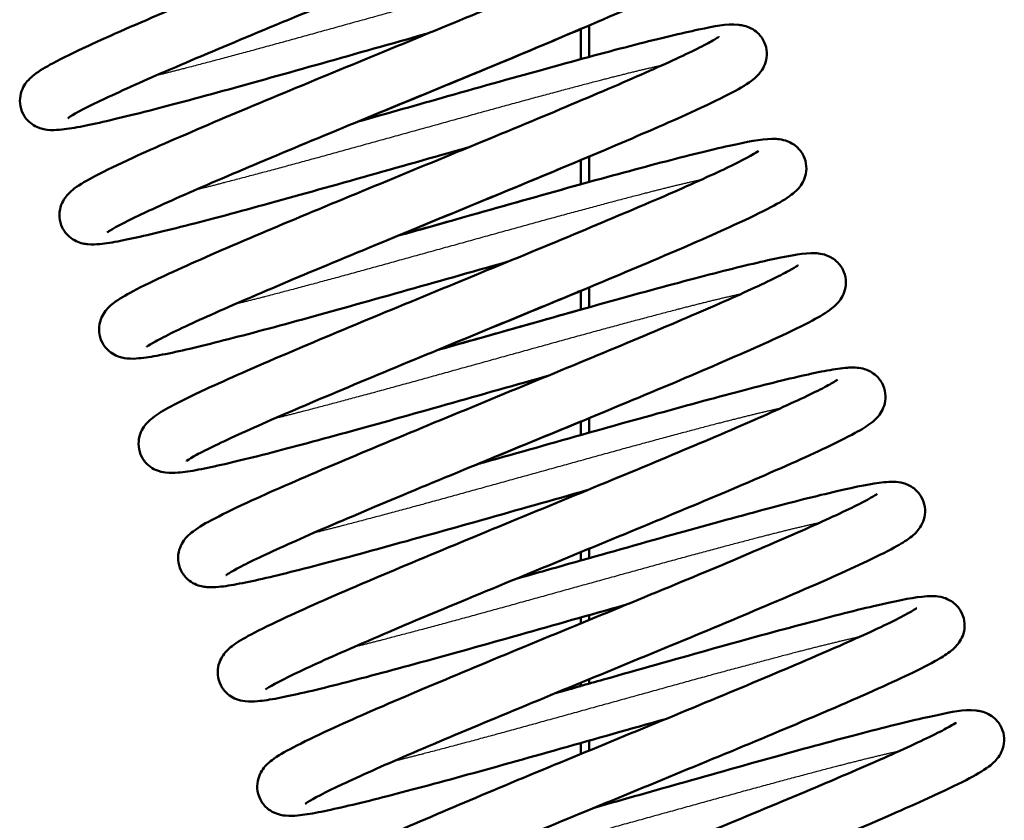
# Model space of a CAD drawing. Header units: millimetres. Extents: x 196 to 2279, y -1387 to 2348.
# Tile 32 of 82: x 1462 to 1520, y -1077 to -1031. Entities that reach past the tile are written whole.
import ezdxf

# ---------------------------------------------------------------- set-up
doc = ezdxf.new("R2010")
doc.units = ezdxf.units.MM
doc.header["$LTSCALE"] = 0.75
doc.layers.add('Visible', color=7, linetype='Continuous', lineweight=50)
doc.layers.add('Visible Narrow', color=7, linetype='Continuous', lineweight=25)

msp = doc.modelspace()

# ---------------------------------------------------------------- linework, layer by layer
at = {"layer": 'Visible', "extrusion": (1, -2.22045e-16, -2.96645e-13)}
for p, q in [((1494.941, -1033.087, 52.2), (1494.941, -1031.332, 52.2)), ((1495.441, -1031.119, 52.7), (1495.441, -1032.952, 52.7)), ((1495.441, -1038.755, 52.7), (1495.441, -1040.239, 52.7)), ((1494.941, -1040.377, 52.2), (1494.941, -1038.965, 52.2)), ((1494.941, -1047.676, 52.2), (1494.941, -1046.586, 52.2)), ((1495.441, -1046.378, 52.7), (1495.441, -1047.536, 52.7)), ((1494.941, -1054.983, 52.2), (1494.941, -1054.197, 52.2)), ((1495.441, -1053.991, 52.7), (1495.441, -1054.842, 52.7)), ((1494.941, -1058.35, 52.2), (1494.941, -1058.303, 52.2)), ((1494.941, -1062.292, 52.2), (1494.941, -1061.806, 52.2)), ((1495.441, -1061.6, 52.7), (1495.441, -1062.151, 52.7)), ((1494.941, -1065.958, 52.2), (1494.941, -1065.612, 52.2)), ((1495.441, -1065.47, 52.7), (1495.441, -1065.752, 52.7)), ((1495.441, -1069.207, 52.7), (1495.441, -1069.46, 52.7)), ((1494.941, -1069.601, 52.2), (1494.941, -1069.413, 52.2)), ((1494.941, -1073.565, 52.2), (1494.941, -1072.921, 52.2)), ((1495.441, -1072.779, 52.7), (1495.441, -1073.359, 52.7))]:
    msp.add_line(p, q, dxfattribs=at)
at = {"layer": 'Visible'}
for points, knots in [([(1477.356, -1023.407, 61.003), (1478.368, -1023.121, 60.846), (1479.391, -1022.831, 60.774), (1482.441, -1021.97, 60.819), (1484.495, -1021.386, 61.202), (1488.347, -1020.311, 62.612), (1490.193, -1019.806, 63.662), (1493.432, -1018.939, 66.287), (1494.874, -1018.575, 67.89), (1497.203, -1018.035, 71.468), (1498.089, -1017.853, 73.486), (1498.976, -1017.765, 76.152), (1499.162, -1017.753, 76.765), (1499.527, -1017.766, 77.825), (1499.7, -1017.778, 78.281), (1500.017, -1017.87, 78.862), (1500.115, -1017.905, 79.019), (1500.315, -1018.001, 79.301), (1500.417, -1018.061, 79.428), (1500.678, -1018.259, 79.739), (1500.836, -1018.429, 79.911), (1501.057, -1018.809, 80.214), (1501.13, -1019.016, 80.353), (1501.19, -1019.427, 80.64), (1501.179, -1019.635, 80.792), (1501.1, -1020.003, 81.131), (1501.032, -1020.165, 81.322), (1500.881, -1020.437, 81.754), (1500.799, -1020.544, 81.998), (1500.609, -1020.762, 82.621), (1500.505, -1020.853, 83.009), (1500.144, -1021.145, 84.396), (1499.883, -1021.305, 85.406), (1499.096, -1021.751, 87.766), (1498.517, -1022.041, 89.106), (1496.612, -1022.948, 92.492), (1495.002, -1023.663, 94.41), (1491.54, -1025.144, 97.205), (1489.705, -1025.916, 98.222), (1485.912, -1027.49, 99.518), (1483.908, -1028.314, 99.829), (1479.974, -1029.936, 99.736), (1477.99, -1030.751, 99.334), (1474.316, -1032.281, 97.881), (1472.575, -1033.016, 96.815), (1469.555, -1034.314, 94.17), (1468.242, -1034.9, 92.55), (1466.238, -1035.843, 89.01), (1465.496, -1036.232, 87.035), (1465.108, -1036.48, 84.453), (1465.057, -1036.519, 83.895), (1465.057, -1036.519, 83.34)], [159.220873, 159.220873, 159.220873, 159.220873, 159.537644, 159.537644, 160.171784, 160.171784, 160.809726, 160.809726, 161.449443, 161.449443, 162.100693, 162.100693, 162.292707, 162.292707, 162.437148, 162.437148, 162.493283, 162.493283, 162.544746, 162.544746, 162.62889, 162.62889, 162.704797, 162.704797, 162.780388, 162.780388, 162.856768, 162.856768, 162.939741, 162.939741, 163.062728, 163.062728, 163.378539, 163.378539, 163.820918, 163.820918, 164.575437, 164.575437, 165.228031, 165.228031, 165.867327, 165.867327, 166.504932, 166.504932, 167.138655, 167.138655, 167.770718, 167.770718, 168.391359, 168.391359, 168.557449, 168.557449, 168.557449, 168.557449]), ([(1486.081, -1031.57, 61), (1486.036, -1031.583, 60.993), (1485.991, -1031.595, 60.986), (1483.937, -1032.176, 60.684), (1481.854, -1032.764, 60.732), (1477.854, -1033.895, 61.507), (1475.883, -1034.446, 62.245), (1472.301, -1035.426, 64.316), (1470.647, -1035.87, 65.678), (1467.841, -1036.577, 68.846), (1466.673, -1036.849, 70.703), (1465.32, -1037.107, 73.687), (1464.932, -1037.167, 74.749), (1464.35, -1037.217, 76.53), (1464.14, -1037.23, 77.249), (1463.701, -1037.179, 78.36), (1463.501, -1037.146, 78.773), (1463.128, -1036.973, 79.309), (1462.991, -1036.892, 79.477), (1462.703, -1036.649, 79.812), (1462.556, -1036.471, 79.976), (1462.356, -1036.082, 80.273), (1462.296, -1035.872, 80.411), (1462.257, -1035.461, 80.702), (1462.278, -1035.257, 80.859), (1462.372, -1034.901, 81.208), (1462.444, -1034.747, 81.406), (1462.599, -1034.488, 81.854), (1462.683, -1034.385, 82.11), (1462.883, -1034.168, 82.783), (1462.994, -1034.076, 83.21), (1463.42, -1033.746, 84.856), (1463.758, -1033.55, 86.082), (1464.745, -1033.02, 88.714), (1465.434, -1032.687, 90.116), (1467.521, -1031.718, 93.352), (1469.139, -1031.011, 95.08), (1472.617, -1029.53, 97.632), (1474.486, -1028.747, 98.557), (1478.323, -1027.16, 99.669), (1480.336, -1026.331, 99.885), (1484.26, -1024.713, 99.606), (1486.225, -1023.905, 99.11), (1489.833, -1022.397, 97.484), (1491.529, -1021.68, 96.339), (1494.419, -1020.427, 93.557), (1495.658, -1019.867, 91.891), (1497.041, -1019.204, 89.186), (1497.426, -1019.012, 88.255), (1497.998, -1018.705, 86.414), (1498.205, -1018.582, 85.501), (1498.361, -1018.477, 84.168), (1498.39, -1018.455, 83.753), (1498.39, -1018.455, 83.34)], [102.925801, 102.925801, 102.925801, 102.925801, 102.939917, 102.939917, 103.572634, 103.572634, 104.20856, 104.20856, 104.848341, 104.848341, 105.495901, 105.495901, 105.834218, 105.834218, 106.058323, 106.058323, 106.192714, 106.192714, 106.261007, 106.261007, 106.343758, 106.343758, 106.419522, 106.419522, 106.495146, 106.495146, 106.571771, 106.571771, 106.657289, 106.657289, 106.792097, 106.792097, 107.176807, 107.176807, 107.650246, 107.650246, 108.368251, 108.368251, 109.018558, 109.018558, 109.657687, 109.657687, 110.294921, 110.294921, 110.928202, 110.928202, 111.555916, 111.555916, 111.861145, 111.861145, 112.141465, 112.141465, 112.265, 112.265, 112.265, 112.265]), ([(1479.66, -1030.065, 61.003), (1480.585, -1029.804, 60.859), (1481.52, -1029.539, 60.786), (1484.483, -1028.702, 60.788), (1486.542, -1028.117, 61.141), (1490.411, -1027.036, 62.494), (1492.27, -1026.526, 63.517), (1495.543, -1025.648, 66.094), (1497.004, -1025.276, 67.676), (1499.384, -1024.719, 71.229), (1500.301, -1024.528, 73.246), (1501.201, -1024.429, 75.904), (1501.386, -1024.415, 76.503), (1501.732, -1024.417, 77.546), (1501.889, -1024.424, 77.994), (1502.2, -1024.489, 78.65), (1502.325, -1024.524, 78.874), (1502.572, -1024.632, 79.238), (1502.687, -1024.695, 79.386), (1502.966, -1024.9, 79.72), (1503.128, -1025.07, 79.896), (1503.354, -1025.45, 80.202), (1503.429, -1025.656, 80.341), (1503.494, -1026.067, 80.627), (1503.486, -1026.276, 80.778), (1503.41, -1026.646, 81.115), (1503.342, -1026.81, 81.305), (1503.193, -1027.084, 81.733), (1503.111, -1027.193, 81.976), (1502.923, -1027.411, 82.59), (1502.82, -1027.501, 82.97), (1502.471, -1027.787, 84.312), (1502.221, -1027.942, 85.283), (1501.47, -1028.372, 87.583), (1500.915, -1028.653, 88.901), (1499.049, -1029.546, 92.316), (1497.436, -1030.265, 94.279), (1493.97, -1031.749, 97.125), (1492.141, -1032.519, 98.159), (1488.356, -1034.091, 99.487), (1486.355, -1034.913, 99.815), (1482.421, -1036.535, 99.756), (1480.433, -1037.352, 99.371), (1476.747, -1038.886, 97.948), (1474.999, -1039.624, 96.897), (1471.958, -1040.928, 94.277), (1470.633, -1041.519, 92.669), (1468.607, -1042.47, 89.154), (1467.853, -1042.86, 87.198), (1467.424, -1043.13, 84.574), (1467.362, -1043.177, 83.955), (1467.362, -1043.177, 83.34)], [171.732549, 171.732549, 171.732549, 171.732549, 172.022319, 172.022319, 172.656311, 172.656311, 173.294125, 173.294125, 173.93361, 173.93361, 174.587733, 174.587733, 174.776006, 174.776006, 174.917405, 174.917405, 174.994461, 174.994461, 175.053172, 175.053172, 175.138595, 175.138595, 175.214475, 175.214475, 175.290072, 175.290072, 175.36641, 175.36641, 175.44893, 175.44893, 175.569745, 175.569745, 175.873543, 175.873543, 176.307005, 176.307005, 177.071337, 177.071337, 177.724403, 177.724403, 178.363732, 178.363732, 179.001404, 179.001404, 179.635211, 179.635211, 180.267496, 180.267496, 180.885045, 180.885045, 181.069332, 181.069332, 181.069332, 181.069332]), ([(1488.386, -1038.228, 61), (1488.379, -1038.23, 60.999), (1488.371, -1038.232, 60.998), (1486.356, -1038.801, 60.689), (1484.273, -1039.39, 60.723), (1480.268, -1040.521, 61.473), (1478.294, -1041.074, 62.199), (1474.7, -1042.058, 64.248), (1473.038, -1042.505, 65.599), (1470.215, -1043.218, 68.75), (1469.037, -1043.493, 70.599), (1467.671, -1043.757, 73.572), (1467.278, -1043.819, 74.63), (1466.697, -1043.873, 76.394), (1466.49, -1043.885, 77.098), (1466.052, -1043.846, 78.262), (1465.83, -1043.817, 78.741), (1465.414, -1043.622, 79.334), (1465.269, -1043.532, 79.509), (1464.98, -1043.275, 79.844), (1464.837, -1043.094, 80.005), (1464.648, -1042.702, 80.299), (1464.592, -1042.491, 80.438), (1464.563, -1042.081, 80.731), (1464.589, -1041.879, 80.889), (1464.689, -1041.529, 81.244), (1464.763, -1041.379, 81.445), (1464.92, -1041.124, 81.901), (1465.004, -1041.024, 82.162), (1465.209, -1040.806, 82.86), (1465.324, -1040.712, 83.308), (1465.786, -1040.363, 85.092), (1466.169, -1040.145, 86.434), (1467.257, -1039.576, 89.159), (1467.979, -1039.23, 90.548), (1470.126, -1038.243, 93.701), (1471.753, -1037.535, 95.361), (1475.248, -1036.051, 97.814), (1477.132, -1035.262, 98.696), (1480.986, -1033.67, 99.725), (1483.002, -1032.84, 99.898), (1486.92, -1031.224, 99.534), (1488.874, -1030.42, 98.996), (1492.45, -1028.923, 97.293), (1494.123, -1028.214, 96.112), (1496.959, -1026.98, 93.269), (1498.165, -1026.431, 91.578), (1499.493, -1025.788, 88.845), (1499.857, -1025.604, 87.907), (1500.385, -1025.316, 86.067), (1500.57, -1025.201, 85.163), (1500.679, -1025.125, 83.948), (1500.694, -1025.112, 83.644), (1500.694, -1025.112, 83.34)], [90.410695, 90.410695, 90.410695, 90.410695, 90.413118, 90.413118, 91.045776, 91.045776, 91.681708, 91.681708, 92.321414, 92.321414, 92.968771, 92.968771, 93.306329, 93.306329, 93.526154, 93.526154, 93.679583, 93.679583, 93.751362, 93.751362, 93.83325, 93.83325, 93.909003, 93.909003, 93.984655, 93.984655, 94.061423, 94.061423, 94.148297, 94.148297, 94.289237, 94.289237, 94.710998, 94.710998, 95.186109, 95.186109, 95.892875, 95.892875, 96.54231, 96.54231, 97.181369, 97.181369, 97.818433, 97.818433, 98.451518, 98.451518, 99.078734, 99.078734, 99.383219, 99.383219, 99.659201, 99.659201, 99.749845, 99.749845, 99.749845, 99.749845]), ([(1481.97, -1036.721, 61.001), (1483.694, -1036.234, 60.735), (1485.468, -1035.733, 60.718), (1489.213, -1034.674, 61.228), (1491.218, -1034.109, 61.856), (1494.899, -1033.095, 63.724), (1496.618, -1032.629, 64.991), (1499.574, -1031.868, 67.996), (1500.839, -1031.566, 69.78), (1502.791, -1031.159, 73.647), (1503.367, -1031.009, 75.798), (1504.34, -1031.106, 78.335), (1504.576, -1031.14, 78.822), (1504.997, -1031.356, 79.396), (1505.132, -1031.446, 79.555), (1505.407, -1031.702, 79.874), (1505.544, -1031.885, 80.031), (1505.724, -1032.28, 80.322), (1505.775, -1032.492, 80.462), (1505.795, -1032.901, 80.757), (1505.765, -1033.101, 80.918), (1505.66, -1033.446, 81.277), (1505.585, -1033.592, 81.48), (1505.426, -1033.842, 81.944), (1505.341, -1033.941, 82.211), (1505.131, -1034.16, 82.934), (1505.013, -1034.255, 83.402), (1504.529, -1034.614, 85.267), (1504.117, -1034.845, 86.667), (1502.972, -1035.436, 89.428), (1502.235, -1035.787, 90.798), (1500.06, -1036.782, 93.896), (1498.426, -1037.49, 95.519), (1494.919, -1038.978, 97.917), (1493.028, -1039.769, 98.774), (1489.164, -1041.363, 99.755), (1487.147, -1042.195, 99.902), (1483.233, -1043.809, 99.489), (1481.285, -1044.611, 98.926), (1477.73, -1046.101, 97.178), (1476.069, -1046.805, 95.976), (1473.267, -1048.028, 93.098), (1472.08, -1048.57, 91.392), (1470.784, -1049.201, 88.644), (1470.432, -1049.38, 87.701), (1469.931, -1049.658, 85.865), (1469.759, -1049.767, 84.966), (1469.676, -1049.827, 83.822), (1469.666, -1049.835, 83.581), (1469.666, -1049.835, 83.34)], [184.245567, 184.245567, 184.245567, 184.245567, 184.787231, 184.787231, 185.423208, 185.423208, 186.062319, 186.062319, 186.708223, 186.708223, 187.367598, 187.367598, 187.524113, 187.524113, 187.590978, 187.590978, 187.67193, 187.67193, 187.747696, 187.747696, 187.823383, 187.823383, 187.900304, 187.900304, 187.988544, 187.988544, 188.135595, 188.135595, 188.576556, 188.576556, 189.04939, 189.04939, 189.750614, 189.750614, 190.399571, 190.399571, 191.038591, 191.038591, 191.675553, 191.675553, 192.308523, 192.308523, 192.935432, 192.935432, 193.239437, 193.239437, 193.512587, 193.512587, 193.584216, 193.584216, 193.584216, 193.584216]), ([(1494.941, -1031.332, -64.269), (1493.309, -1032.028, -63.045), (1491.461, -1032.803, -62.104), (1487.65, -1034.381, -60.944), (1485.639, -1035.208, -60.701), (1483.105, -1036.253, -60.848), (1482.538, -1036.487, -60.91), (1481.973, -1036.72, -61.002)], [177.143122, 177.143122, 177.143122, 177.143122, 177.78961, 177.78961, 178.428784, 178.428784, 178.61303, 178.61303, 178.61303, 178.61303]), ([(1490.692, -1044.885, 61), (1490.659, -1044.895, 60.995), (1490.626, -1044.904, 60.99), (1488.584, -1045.481, 60.686), (1486.501, -1046.069, 60.729), (1482.499, -1047.2, 61.496), (1480.527, -1047.752, 62.23), (1476.941, -1048.733, 64.294), (1475.285, -1049.178, 65.652), (1472.473, -1049.887, 68.815), (1471.302, -1050.16, 70.669), (1469.945, -1050.42, 73.649), (1469.555, -1050.481, 74.709), (1468.973, -1050.532, 76.485), (1468.764, -1050.545, 77.199), (1468.327, -1050.498, 78.327), (1468.119, -1050.466, 78.76), (1467.733, -1050.287, 79.316), (1467.592, -1050.203, 79.486), (1467.304, -1049.955, 79.821), (1467.158, -1049.776, 79.985), (1466.962, -1049.386, 80.281), (1466.903, -1049.176, 80.419), (1466.867, -1048.765, 80.711), (1466.889, -1048.562, 80.868), (1466.985, -1048.208, 81.219), (1467.058, -1048.055, 81.418), (1467.214, -1047.797, 81.868), (1467.298, -1047.695, 82.125), (1467.499, -1047.478, 82.805), (1467.61, -1047.385, 83.239), (1468.047, -1047.05, 84.925), (1468.398, -1046.848, 86.184), (1469.415, -1046.306, 88.847), (1470.115, -1045.968, 90.248), (1472.223, -1044.993, 93.461), (1473.843, -1044.286, 95.167), (1477.326, -1042.804, 97.688), (1479.199, -1042.019, 98.6), (1483.041, -1040.43, 99.687), (1485.055, -1039.602, 99.89), (1488.978, -1037.984, 99.585), (1490.94, -1037.177, 99.076), (1494.538, -1035.672, 97.426), (1496.227, -1034.958, 96.27), (1499.101, -1033.71, 93.469), (1500.33, -1033.154, 91.796), (1501.696, -1032.497, 89.082), (1502.075, -1032.307, 88.149), (1502.633, -1032.006, 86.308), (1502.834, -1031.885, 85.398), (1502.975, -1031.789, 84.101), (1502.999, -1031.77, 83.719), (1502.999, -1031.77, 83.34)], [77.895503, 77.895503, 77.895503, 77.895503, 77.9059, 77.9059, 78.538598, 78.538598, 79.174526, 79.174526, 79.814282, 79.814282, 80.461775, 80.461775, 80.799839, 80.799839, 81.022501, 81.022501, 81.162961, 81.162961, 81.232471, 81.232471, 81.314967, 81.314967, 81.390726, 81.390726, 81.466357, 81.466357, 81.543022, 81.543022, 81.628931, 81.628931, 81.765515, 81.765515, 82.160938, 82.160938, 82.635884, 82.635884, 83.350224, 83.350224, 84.000255, 84.000255, 84.639362, 84.639362, 85.276545, 85.276545, 85.909766, 85.909766, 86.537331, 86.537331, 86.842343, 86.842343, 87.121399, 87.121399, 87.234814, 87.234814, 87.234814, 87.234814]), ([(1484.276, -1043.378, 61.001), (1485.66, -1042.988, 60.788), (1487.07, -1042.589, 60.734), (1490.487, -1041.624, 60.999), (1492.517, -1041.048, 61.51), (1496.286, -1040.004, 63.16), (1498.067, -1039.517, 64.326), (1501.17, -1038.703, 67.154), (1502.524, -1038.369, 68.859), (1504.659, -1037.898, 72.597), (1505.408, -1037.749, 74.676), (1506.303, -1037.727, 77.441), (1506.528, -1037.719, 78.147), (1506.994, -1037.864, 78.968), (1507.121, -1037.915, 79.156), (1507.344, -1038.045, 79.445), (1507.438, -1038.11, 79.557), (1507.681, -1038.325, 79.839), (1507.823, -1038.504, 79.999), (1508.014, -1038.894, 80.293), (1508.071, -1039.105, 80.431), (1508.102, -1039.515, 80.724), (1508.078, -1039.718, 80.882), (1507.979, -1040.07, 81.235), (1507.906, -1040.22, 81.435), (1507.749, -1040.476, 81.89), (1507.665, -1040.577, 82.15), (1507.461, -1040.794, 82.842), (1507.348, -1040.888, 83.284), (1506.895, -1041.233, 85.035), (1506.522, -1041.444, 86.349), (1505.458, -1042.005, 89.054), (1504.743, -1042.349, 90.449), (1502.608, -1043.332, 93.622), (1500.983, -1044.039, 95.297), (1497.492, -1045.523, 97.773), (1495.612, -1046.31, 98.665), (1491.762, -1047.901, 99.713), (1489.746, -1048.731, 99.896), (1485.827, -1050.348, 99.551), (1483.87, -1051.153, 99.023), (1480.287, -1052.652, 97.337), (1478.608, -1053.363, 96.165), (1475.76, -1054.602, 93.335), (1474.546, -1055.153, 91.65), (1473.205, -1055.8, 88.923), (1472.836, -1055.986, 87.987), (1472.299, -1056.279, 86.147), (1472.108, -1056.396, 85.24), (1471.989, -1056.478, 83.999), (1471.971, -1056.493, 83.669), (1471.971, -1056.493, 83.34)], [196.759887, 196.759887, 196.759887, 196.759887, 197.193306, 197.193306, 197.828057, 197.828057, 198.466578, 198.466578, 199.111016, 199.111016, 199.76563, 199.76563, 199.983045, 199.983045, 200.051918, 200.051918, 200.099435, 200.099435, 200.180866, 200.180866, 200.256673, 200.256673, 200.332314, 200.332314, 200.409046, 200.409046, 200.495588, 200.495588, 200.635034, 200.635034, 201.047778, 201.047778, 201.523364, 201.523364, 202.23252, 202.23252, 202.882148, 202.882148, 203.521222, 203.521222, 204.158326, 204.158326, 204.791456, 204.791456, 205.418788, 205.418788, 205.723452, 205.723452, 206.000481, 206.000481, 206.098478, 206.098478, 206.098478, 206.098478]), ([(1492.995, -1051.544, 61), (1492.938, -1051.56, 60.991), (1492.881, -1051.576, 60.983), (1490.813, -1052.16, 60.683), (1488.731, -1052.748, 60.735), (1484.732, -1053.878, 61.518), (1482.763, -1054.429, 62.261), (1479.184, -1055.407, 64.339), (1477.532, -1055.851, 65.704), (1474.732, -1056.556, 68.878), (1473.568, -1056.827, 70.738), (1472.219, -1057.083, 73.725), (1471.833, -1057.143, 74.788), (1471.25, -1057.191, 76.575), (1471.039, -1057.204, 77.3), (1470.599, -1057.149, 78.394), (1470.405, -1057.114, 78.786), (1470.046, -1056.949, 79.304), (1469.911, -1056.869, 79.469), (1469.625, -1056.631, 79.803), (1469.476, -1056.453, 79.968), (1469.274, -1056.065, 80.266), (1469.212, -1055.855, 80.404), (1469.171, -1055.445, 80.695), (1469.191, -1055.24, 80.851), (1469.283, -1054.883, 81.199), (1469.355, -1054.728, 81.396), (1469.509, -1054.467, 81.842), (1469.593, -1054.364, 82.096), (1469.792, -1054.147, 82.762), (1469.901, -1054.055, 83.185), (1470.318, -1053.73, 84.796), (1470.646, -1053.54, 85.993), (1471.607, -1053.02, 88.595), (1472.284, -1052.691, 89.995), (1474.352, -1051.729, 93.252), (1475.967, -1051.021, 95.001), (1479.442, -1049.541, 97.581), (1481.307, -1048.759, 98.517), (1485.138, -1047.174, 99.652), (1487.15, -1046.346, 99.88), (1491.076, -1044.727, 99.624), (1493.043, -1043.918, 99.14), (1496.66, -1042.407, 97.535), (1498.362, -1041.687, 96.401), (1501.268, -1040.429, 93.635), (1502.515, -1039.866, 91.977), (1504.383, -1038.973, 88.373), (1505.06, -1038.599, 86.366), (1505.286, -1038.442, 83.994), (1505.304, -1038.428, 83.666), (1505.304, -1038.428, 83.34)], [65.383638, 65.383638, 65.383638, 65.383638, 65.401614, 65.401614, 66.034351, 66.034351, 66.670274, 66.670274, 67.310081, 67.310081, 67.957708, 67.957708, 68.296284, 68.296284, 68.521868, 68.521868, 68.650372, 68.650372, 68.717385, 68.717385, 68.800356, 68.800356, 68.876128, 68.876128, 68.951745, 68.951745, 69.028335, 69.028335, 69.113513, 69.113513, 69.246769, 69.246769, 69.622162, 69.622162, 70.093563, 70.093563, 70.815089, 70.815089, 71.465653, 71.465653, 72.104801, 72.104801, 72.742081, 72.742081, 73.375417, 73.375417, 74.003264, 74.003264, 74.622306, 74.622306, 74.719691, 74.719691, 74.719691, 74.719691]), ([(1494.941, -1038.965, -62.804), (1493.948, -1039.382, -62.275), (1492.909, -1039.816, -61.843), (1489.954, -1041.039, -60.944), (1487.944, -1041.866, -60.701), (1485.409, -1042.911, -60.848), (1484.84, -1043.146, -60.91), (1484.274, -1043.379, -61.002)], [189.94399, 189.94399, 189.94399, 189.94399, 190.301489, 190.301489, 190.940663, 190.940663, 191.125283, 191.125283, 191.125283, 191.125283]), ([(1484.278, -1043.378, -99.573), (1485.708, -1042.974, -99.793), (1487.168, -1042.561, -99.844), (1490.631, -1041.583, -99.547), (1492.658, -1041.009, -99.019), (1494.668, -1040.452, -98.12), (1494.805, -1040.414, -98.057), (1494.941, -1040.377, -97.992)], [196.745249, 196.745249, 196.745249, 196.745249, 197.193599, 197.193599, 197.828423, 197.828423, 197.874979, 197.874979, 197.874979, 197.874979]), ([(1486.58, -1050.037, 61.002), (1487.938, -1049.653, 60.792), (1489.322, -1049.262, 60.736), (1492.714, -1048.303, 60.985), (1494.747, -1047.727, 61.487), (1498.521, -1046.68, 63.12), (1500.307, -1046.193, 64.279), (1503.421, -1045.374, 67.093), (1504.781, -1045.039, 68.793), (1506.929, -1044.563, 72.521), (1507.688, -1044.412, 74.595), (1508.579, -1044.385, 77.356), (1508.798, -1044.377, 78.055), (1509.254, -1044.505, 78.896), (1509.387, -1044.554, 79.102), (1509.621, -1044.684, 79.412), (1509.719, -1044.75, 79.529), (1509.968, -1044.963, 79.819), (1510.113, -1045.14, 79.981), (1510.311, -1045.528, 80.276), (1510.371, -1045.739, 80.415), (1510.408, -1046.149, 80.706), (1510.386, -1046.353, 80.863), (1510.292, -1046.708, 81.213), (1510.219, -1046.861, 81.411), (1510.064, -1047.12, 81.86), (1509.98, -1047.222, 82.117), (1509.779, -1047.44, 82.793), (1509.668, -1047.532, 83.223), (1509.238, -1047.864, 84.886), (1508.894, -1048.063, 86.126), (1507.894, -1048.598, 88.772), (1507.2, -1048.934, 90.174), (1505.103, -1049.905, 93.4), (1503.485, -1050.612, 95.119), (1500.004, -1052.094, 97.657), (1498.133, -1052.878, 98.576), (1494.295, -1054.465, 99.677), (1492.281, -1055.294, 99.887), (1488.357, -1056.912, 99.597), (1486.394, -1057.72, 99.095), (1482.79, -1059.226, 97.459), (1481.098, -1059.942, 96.309), (1478.214, -1061.193, 93.519), (1476.98, -1061.751, 91.849), (1475.604, -1062.411, 89.14), (1475.222, -1062.602, 88.208), (1474.656, -1062.906, 86.367), (1474.452, -1063.029, 85.456), (1474.302, -1063.13, 84.139), (1474.276, -1063.151, 83.738), (1474.276, -1063.151, 83.34)], [209.274005, 209.274005, 209.274005, 209.274005, 209.699495, 209.699495, 210.334207, 210.334207, 210.972686, 210.972686, 211.617024, 211.617024, 212.271365, 212.271365, 212.487254, 212.487254, 212.560947, 212.560947, 212.610304, 212.610304, 212.692183, 212.692183, 212.768006, 212.768006, 212.843628, 212.843628, 212.920271, 212.920271, 213.005958, 213.005958, 213.141537, 213.141537, 213.530895, 213.530895, 214.005096, 214.005096, 214.721464, 214.721464, 215.371648, 215.371648, 216.010768, 216.010768, 216.647979, 216.647979, 217.281234, 217.281234, 217.908883, 217.908883, 218.214018, 218.214018, 218.493789, 218.493789, 218.612737, 218.612737, 218.612737, 218.612737]), ([(1495.301, -1058.201, 61), (1493.295, -1058.768, 60.69), (1491.213, -1059.356, 60.721), (1487.208, -1060.488, 61.465), (1485.233, -1061.041, 62.188), (1481.636, -1062.026, 64.232), (1479.973, -1062.473, 65.58), (1477.146, -1063.187, 68.727), (1475.966, -1063.464, 70.574), (1474.596, -1063.728, 73.546), (1474.202, -1063.791, 74.602), (1473.622, -1063.846, 76.362), (1473.415, -1063.858, 77.063), (1472.976, -1063.822, 78.24), (1472.749, -1063.794, 78.735), (1472.322, -1063.592, 79.342), (1472.175, -1063.501, 79.518), (1471.886, -1063.24, 79.853), (1471.745, -1063.058, 80.013), (1471.559, -1062.665, 80.306), (1471.504, -1062.453, 80.445), (1471.478, -1062.044, 80.739), (1471.505, -1061.842, 80.898), (1471.606, -1061.494, 81.254), (1471.68, -1061.345, 81.455), (1471.838, -1061.092, 81.914), (1471.923, -1060.992, 82.177), (1472.129, -1060.774, 82.882), (1472.245, -1060.68, 83.335), (1472.713, -1060.327, 85.144), (1473.106, -1060.106, 86.505), (1474.212, -1059.529, 89.244), (1474.94, -1059.181, 90.629), (1477.097, -1058.191, 93.765), (1478.726, -1057.483, 95.412), (1482.225, -1055.998, 97.847), (1484.111, -1055.209, 98.722), (1487.968, -1053.616, 99.735), (1489.985, -1052.785, 99.899), (1493.901, -1051.17, 99.52), (1495.854, -1050.366, 98.974), (1499.423, -1048.871, 97.256), (1501.092, -1048.164, 96.068), (1503.917, -1046.934, 93.214), (1505.117, -1046.387, 91.517), (1506.435, -1045.748, 88.78), (1506.795, -1045.565, 87.84), (1507.314, -1045.281, 86.002), (1507.495, -1045.168, 85.099), (1507.595, -1045.097, 83.907), (1507.608, -1045.086, 83.623), (1507.608, -1045.086, 83.34)], [52.868541, 52.868541, 52.868541, 52.868541, 53.500854, 53.500854, 54.136788, 54.136788, 54.776475, 54.776475, 55.423785, 55.423785, 55.76117, 55.76117, 55.980031, 55.980031, 56.138196, 56.138196, 56.210695, 56.210695, 56.292349, 56.292349, 56.3681, 56.3681, 56.443763, 56.443763, 56.520574, 56.520574, 56.607843, 56.607843, 56.750559, 56.750559, 57.178367, 57.178367, 57.653349, 57.653349, 58.358271, 58.358271, 59.007547, 59.007547, 59.646593, 59.646593, 60.283624, 60.283624, 60.916672, 60.916672, 61.543789, 61.543789, 61.848122, 61.848122, 62.123209, 62.123209, 62.207675, 62.207675, 62.207675, 62.207675]), ([(1494.941, -1046.586, -61.781), (1494.68, -1046.694, -61.688), (1494.418, -1046.803, -61.601), (1492.259, -1047.697, -60.944), (1490.248, -1048.524, -60.701), (1487.713, -1049.569, -60.848), (1487.144, -1049.804, -60.91), (1486.578, -1050.037, -61.002)], [202.7244237, 202.7244237, 202.7244237, 202.7244237, 202.8133689, 202.8133689, 203.4525427, 203.4525427, 203.6372206, 203.6372206, 203.6372206, 203.6372206]), ([(1486.582, -1050.036, -99.573), (1488.012, -1049.632, -99.793), (1489.473, -1049.219, -99.844), (1492.268, -1048.429, -99.604), (1493.628, -1048.044, -99.328), (1494.941, -1047.676, -98.907)], [209.2570667, 209.2570667, 209.2570667, 209.2570667, 209.7054791, 209.7054791, 210.1312948, 210.1312948, 210.1312948, 210.1312948]), ([(1488.888, -1056.693, 61), (1489.022, -1056.655, 60.979), (1489.156, -1056.617, 60.96), (1491.304, -1056.011, 60.677), (1493.386, -1055.422, 60.755), (1497.376, -1054.295, 61.59), (1499.336, -1053.748, 62.357), (1502.891, -1052.778, 64.482), (1504.527, -1052.34, 65.867), (1507.292, -1051.647, 69.078), (1508.436, -1051.383, 70.952), (1509.757, -1051.139, 73.96), (1510.134, -1051.082, 75.032), (1510.724, -1051.042, 76.858), (1510.943, -1051.028, 77.619), (1511.401, -1051.115, 78.622), (1511.56, -1051.156, 78.907), (1511.847, -1051.294, 79.314), (1511.963, -1051.363, 79.457), (1512.235, -1051.581, 79.776), (1512.388, -1051.755, 79.944), (1512.598, -1052.139, 80.244), (1512.664, -1052.348, 80.382), (1512.714, -1052.759, 80.671), (1512.698, -1052.965, 80.825), (1512.611, -1053.328, 81.169), (1512.541, -1053.486, 81.364), (1512.388, -1053.751, 81.803), (1512.305, -1053.856, 82.053), (1512.11, -1054.073, 82.7), (1512.003, -1054.164, 83.107), (1511.612, -1054.474, 84.614), (1511.316, -1054.65, 85.725), (1510.435, -1055.136, 88.227), (1509.798, -1055.45, 89.61), (1507.798, -1056.389, 92.926), (1506.188, -1057.098, 94.743), (1502.723, -1058.577, 97.415), (1500.871, -1059.354, 98.388), (1497.057, -1060.935, 99.595), (1495.048, -1061.761, 99.861), (1491.118, -1063.382, 99.678), (1489.143, -1064.194, 99.231), (1485.499, -1065.714, 97.694), (1483.779, -1066.441, 96.591), (1480.826, -1067.714, 93.88), (1479.551, -1068.287, 92.245), (1477.621, -1069.203, 88.674), (1476.914, -1069.583, 86.682), (1476.612, -1069.784, 84.21), (1476.58, -1069.808, 83.774), (1476.58, -1069.808, 83.34)], [221.788449, 221.788449, 221.788449, 221.788449, 221.830567, 221.830567, 222.463426, 222.463426, 223.099334, 223.099334, 223.739295, 223.739295, 224.387356, 224.387356, 224.72763, 224.72763, 224.962988, 224.962988, 225.05968, 225.05968, 225.118005, 225.118005, 225.201371, 225.201371, 225.277199, 225.277199, 225.352799, 225.352799, 225.42929, 225.42929, 225.513455, 225.513455, 225.642045, 225.642045, 225.989846, 225.989846, 226.451163, 226.451163, 227.185344, 227.185344, 227.836769, 227.836769, 228.475982, 228.475982, 229.113407, 229.113407, 229.746916, 229.746916, 230.375161, 230.375161, 230.995031, 230.995031, 231.124675, 231.124675, 231.124675, 231.124675]), ([(1497.605, -1064.859, 61), (1497.564, -1064.871, 60.994), (1497.524, -1064.882, 60.988), (1495.474, -1065.461, 60.685), (1493.392, -1066.049, 60.731), (1489.39, -1067.18, 61.503), (1487.419, -1067.731, 62.24), (1483.836, -1068.712, 64.308), (1482.181, -1069.156, 65.668), (1479.373, -1069.864, 68.835), (1478.204, -1070.136, 70.691), (1476.849, -1070.395, 73.673), (1476.46, -1070.456, 74.734), (1475.878, -1070.506, 76.513), (1475.669, -1070.518, 77.231), (1475.231, -1070.47, 78.348), (1475.027, -1070.437, 78.768), (1474.65, -1070.262, 79.311), (1474.512, -1070.179, 79.48), (1474.224, -1069.935, 79.815), (1474.077, -1069.756, 79.979), (1473.878, -1069.367, 80.276), (1473.818, -1069.157, 80.414), (1473.781, -1068.746, 80.705), (1473.802, -1068.542, 80.862), (1473.897, -1068.187, 81.212), (1473.969, -1068.034, 81.41), (1474.125, -1067.775, 81.859), (1474.209, -1067.672, 82.115), (1474.409, -1067.455, 82.791), (1474.52, -1067.363, 83.22), (1474.949, -1067.031, 84.88), (1475.292, -1066.833, 86.118), (1476.29, -1066.299, 88.761), (1476.983, -1065.964, 90.162), (1479.077, -1064.993, 93.391), (1480.696, -1064.285, 95.111), (1484.176, -1062.804, 97.652), (1486.046, -1062.02, 98.572), (1489.885, -1060.433, 99.676), (1491.898, -1059.604, 99.887), (1495.822, -1057.986, 99.598), (1497.786, -1057.178, 99.098), (1501.39, -1055.672, 97.463), (1503.084, -1054.955, 96.315), (1505.969, -1053.704, 93.526), (1507.204, -1053.146, 91.857), (1508.581, -1052.485, 89.149), (1508.963, -1052.294, 88.217), (1509.53, -1051.989, 86.376), (1509.735, -1051.867, 85.465), (1509.886, -1051.765, 84.144), (1509.913, -1051.744, 83.741), (1509.913, -1051.744, 83.34)], [40.353503, 40.353503, 40.353503, 40.353503, 40.366216, 40.366216, 40.998927, 40.998927, 41.634853, 41.634853, 42.274625, 42.274625, 42.922161, 42.922161, 43.260385, 43.260385, 43.483961, 43.483961, 43.620539, 43.620539, 43.689284, 43.689284, 43.771945, 43.771945, 43.847708, 43.847708, 43.923334, 43.923334, 43.999972, 43.999972, 44.085627, 44.085627, 44.221055, 44.221055, 44.609501, 44.609501, 45.083566, 45.083566, 45.800249, 45.800249, 46.450457, 46.450457, 47.089578, 47.089578, 47.726794, 47.726794, 48.360054, 48.360054, 48.987716, 48.987716, 49.292869, 49.292869, 49.572747, 49.572747, 49.692695, 49.692695, 49.692695, 49.692695]), ([(1494.941, -1054.198, -61.135), (1493.508, -1054.789, -60.841), (1492.035, -1055.395, -60.731), (1490.019, -1056.227, -60.848), (1489.452, -1056.461, -60.91), (1488.887, -1056.693, -61.002)], [215.4935289, 215.4935289, 215.4935289, 215.4935289, 215.9644223, 215.9644223, 216.1486622, 216.1486622, 216.1486622, 216.1486622]), ([(1491.184, -1063.354, 61.003), (1492.196, -1063.068, 60.846), (1493.22, -1062.778, 60.774), (1496.27, -1061.917, 60.819), (1498.324, -1061.333, 61.202), (1502.176, -1060.258, 62.612), (1504.021, -1059.753, 63.662), (1507.261, -1058.886, 66.287), (1508.702, -1058.522, 67.89), (1511.031, -1057.982, 71.468), (1511.917, -1057.8, 73.486), (1512.804, -1057.712, 76.152), (1512.99, -1057.7, 76.765), (1513.356, -1057.713, 77.825), (1513.528, -1057.725, 78.281), (1513.846, -1057.817, 78.862), (1513.944, -1057.852, 79.019), (1514.144, -1057.948, 79.301), (1514.245, -1058.008, 79.428), (1514.506, -1058.206, 79.739), (1514.665, -1058.376, 79.911), (1514.885, -1058.756, 80.214), (1514.958, -1058.963, 80.353), (1515.018, -1059.374, 80.64), (1515.007, -1059.582, 80.792), (1514.928, -1059.95, 81.131), (1514.86, -1060.112, 81.322), (1514.71, -1060.384, 81.754), (1514.627, -1060.491, 81.998), (1514.437, -1060.709, 82.621), (1514.334, -1060.8, 83.009), (1513.973, -1061.092, 84.396), (1513.711, -1061.252, 85.406), (1512.924, -1061.698, 87.766), (1512.345, -1061.988, 89.106), (1510.44, -1062.895, 92.492), (1508.831, -1063.61, 94.41), (1505.368, -1065.091, 97.205), (1503.533, -1065.863, 98.222), (1499.74, -1067.437, 99.518), (1497.737, -1068.261, 99.829), (1493.803, -1069.883, 99.736), (1491.819, -1070.698, 99.334), (1488.144, -1072.228, 97.881), (1486.404, -1072.963, 96.815), (1483.383, -1074.261, 94.17), (1482.07, -1074.847, 92.55), (1480.067, -1075.79, 89.01), (1479.324, -1076.179, 87.035), (1478.936, -1076.427, 84.453), (1478.885, -1076.466, 83.895), (1478.885, -1076.466, 83.34)], [234.299994, 234.299994, 234.299994, 234.299994, 234.616765, 234.616765, 235.250905, 235.250905, 235.888848, 235.888848, 236.528564, 236.528564, 237.179814, 237.179814, 237.371828, 237.371828, 237.516269, 237.516269, 237.572404, 237.572404, 237.623867, 237.623867, 237.708011, 237.708011, 237.783918, 237.783918, 237.859509, 237.859509, 237.935889, 237.935889, 238.018862, 238.018862, 238.141849, 238.141849, 238.45766, 238.45766, 238.900039, 238.900039, 239.654558, 239.654558, 240.307152, 240.307152, 240.946448, 240.946448, 241.584053, 241.584053, 242.217776, 242.217776, 242.849839, 242.849839, 243.470481, 243.470481, 243.636571, 243.636571, 243.636571, 243.636571]), ([(1499.911, -1071.517, 61), (1499.901, -1071.52, 60.999), (1499.89, -1071.523, 60.997), (1497.871, -1072.093, 60.688), (1495.789, -1072.681, 60.724), (1491.784, -1073.813, 61.475), (1489.81, -1074.365, 62.202), (1486.217, -1075.349, 64.253), (1484.556, -1075.795, 65.604), (1481.734, -1076.508, 68.756), (1480.557, -1076.783, 70.606), (1479.191, -1077.046, 73.58), (1478.799, -1077.109, 74.638), (1478.218, -1077.162, 76.403), (1478.011, -1077.175, 77.108), (1477.573, -1077.135, 78.269), (1477.352, -1077.106, 78.742), (1476.939, -1076.912, 79.332), (1476.794, -1076.823, 79.506), (1476.505, -1076.567, 79.842), (1476.363, -1076.386, 80.003), (1476.172, -1075.994, 80.297), (1476.116, -1075.783, 80.436), (1476.087, -1075.373, 80.729), (1476.112, -1075.171, 80.887), (1476.211, -1074.82, 81.241), (1476.285, -1074.67, 81.442), (1476.442, -1074.415, 81.897), (1476.527, -1074.314, 82.158), (1476.731, -1074.097, 82.854), (1476.845, -1074.003, 83.3), (1477.304, -1073.655, 85.073), (1477.684, -1073.44, 86.406), (1478.764, -1072.873, 89.126), (1479.485, -1072.528, 90.517), (1481.628, -1071.542, 93.676), (1483.254, -1070.834, 95.34), (1486.748, -1069.35, 97.8), (1488.63, -1068.562, 98.686), (1492.483, -1066.97, 99.721), (1494.499, -1066.14, 99.897), (1498.417, -1064.524, 99.54), (1500.372, -1063.719, 99.005), (1503.95, -1062.222, 97.307), (1505.626, -1061.512, 96.129), (1508.465, -1060.277, 93.29), (1509.674, -1059.727, 91.601), (1511.006, -1059.083, 88.87), (1511.372, -1058.898, 87.932), (1511.903, -1058.608, 86.093), (1512.089, -1058.493, 85.188), (1512.201, -1058.415, 83.964), (1512.218, -1058.402, 83.652), (1512.218, -1058.402, 83.34)], [27.838258, 27.838258, 27.838258, 27.838258, 27.841609, 27.841609, 28.474271, 28.474271, 29.110203, 29.110203, 29.749913, 29.749913, 30.397284, 30.397284, 30.734892, 30.734892, 30.954996, 30.954996, 31.107087, 31.107087, 31.178652, 31.178652, 31.260606, 31.260606, 31.336359, 31.336359, 31.412009, 31.412009, 31.488765, 31.488765, 31.575532, 31.575532, 31.715988, 31.715988, 32.134833, 32.134833, 32.610154, 32.610154, 33.317672, 33.317672, 33.967168, 33.967168, 34.606232, 34.606232, 35.243309, 35.243309, 35.876408, 35.876408, 36.503661, 36.503661, 36.808204, 36.808204, 37.084524, 37.084524, 37.177551, 37.177551, 37.177551, 37.177551]), ([(1493.488, -1070.012, 61.003), (1494.413, -1069.751, 60.859), (1495.348, -1069.486, 60.786), (1498.311, -1068.649, 60.788), (1500.37, -1068.064, 61.141), (1504.239, -1066.983, 62.494), (1506.098, -1066.473, 63.517), (1509.371, -1065.595, 66.094), (1510.833, -1065.223, 67.676), (1513.212, -1064.666, 71.229), (1514.129, -1064.475, 73.246), (1515.029, -1064.376, 75.904), (1515.214, -1064.362, 76.503), (1515.561, -1064.364, 77.546), (1515.717, -1064.371, 77.994), (1516.028, -1064.436, 78.649), (1516.154, -1064.471, 78.874), (1516.4, -1064.579, 79.238), (1516.515, -1064.642, 79.386), (1516.794, -1064.847, 79.72), (1516.957, -1065.017, 79.896), (1517.183, -1065.397, 80.202), (1517.257, -1065.603, 80.341), (1517.322, -1066.014, 80.627), (1517.314, -1066.223, 80.778), (1517.238, -1066.593, 81.115), (1517.171, -1066.757, 81.305), (1517.022, -1067.031, 81.733), (1516.939, -1067.14, 81.976), (1516.751, -1067.358, 82.59), (1516.649, -1067.448, 82.97), (1516.299, -1067.734, 84.312), (1516.049, -1067.889, 85.283), (1515.298, -1068.319, 87.583), (1514.743, -1068.6, 88.901), (1512.877, -1069.493, 92.316), (1511.265, -1070.212, 94.279), (1507.798, -1071.696, 97.125), (1505.969, -1072.466, 98.159), (1502.185, -1074.038, 99.487), (1500.184, -1074.86, 99.815), (1496.249, -1076.482, 99.756), (1494.262, -1077.299, 99.371), (1490.576, -1078.833, 97.948), (1488.827, -1079.571, 96.897), (1485.787, -1080.875, 94.277), (1484.461, -1081.466, 92.669), (1482.436, -1082.417, 89.154), (1481.682, -1082.807, 87.198), (1481.252, -1083.077, 84.574), (1481.19, -1083.124, 83.955), (1481.19, -1083.124, 83.34)], [246.811671, 246.811671, 246.811671, 246.811671, 247.10144, 247.10144, 247.735432, 247.735432, 248.373246, 248.373246, 249.012731, 249.012731, 249.666854, 249.666854, 249.855127, 249.855127, 249.996526, 249.996526, 250.073582, 250.073582, 250.132293, 250.132293, 250.217717, 250.217717, 250.293597, 250.293597, 250.369193, 250.369193, 250.445532, 250.445532, 250.528051, 250.528051, 250.648866, 250.648866, 250.952665, 250.952665, 251.386127, 251.386127, 252.150458, 252.150458, 252.803525, 252.803525, 253.442853, 253.442853, 254.080526, 254.080526, 254.714332, 254.714332, 255.346617, 255.346617, 255.964166, 255.964166, 256.148453, 256.148453, 256.148453, 256.148453]), ([(1499.013, -1079.079, 60.792), (1498.759, -1079.151, 60.798), (1498.504, -1079.223, 60.809), (1496.219, -1079.869, 60.96), (1494.184, -1080.446, 61.447), (1490.398, -1081.496, 63.052), (1488.605, -1081.986, 64.197), (1485.473, -1082.812, 66.987), (1484.101, -1083.151, 68.676), (1481.93, -1083.635, 72.387), (1481.153, -1083.79, 74.454), (1480.269, -1083.826, 77.204), (1480.058, -1083.833, 77.891), (1479.62, -1083.73, 78.77), (1479.475, -1083.684, 79.01), (1479.218, -1083.551, 79.362), (1479.112, -1083.484, 79.49), (1478.853, -1083.271, 79.793), (1478.703, -1083.096, 79.958), (1478.498, -1082.711, 80.256), (1478.434, -1082.501, 80.395), (1478.389, -1082.09, 80.684), (1478.408, -1081.885, 80.84), (1478.497, -1081.525, 81.186), (1478.569, -1081.369, 81.382), (1478.722, -1081.107, 81.825), (1478.806, -1081.003, 82.077), (1479.003, -1080.786, 82.735), (1479.111, -1080.694, 83.15), (1479.516, -1080.376, 84.715), (1479.829, -1080.192, 85.873), (1480.755, -1079.687, 88.433), (1481.415, -1079.365, 89.827), (1483.454, -1078.412, 93.111), (1485.067, -1077.704, 94.889), (1488.537, -1076.225, 97.509), (1490.396, -1075.445, 98.461), (1494.22, -1073.861, 99.628), (1496.23, -1073.034, 99.872), (1500.158, -1071.414, 99.649), (1502.129, -1070.604, 99.181), (1505.758, -1069.089, 97.606), (1507.468, -1068.366, 96.485), (1510.395, -1067.101, 93.744), (1511.655, -1066.534, 92.095), (1513.549, -1065.631, 88.506), (1514.24, -1065.255, 86.505), (1514.499, -1065.078, 84.089), (1514.523, -1065.059, 83.714), (1514.523, -1065.059, 83.34)], [15.658938, 15.658938, 15.658938, 15.658938, 15.738113, 15.738113, 16.372754, 16.372754, 17.011159, 17.011159, 17.655328, 17.655328, 18.309205, 18.309205, 18.521953, 18.521953, 18.605614, 18.605614, 18.658719, 18.658719, 18.741337, 18.741337, 18.817173, 18.817173, 18.892778, 18.892778, 18.969324, 18.969324, 19.054047, 19.054047, 19.185216, 19.185216, 19.54818, 19.54818, 20.015788, 20.015788, 20.742563, 20.742563, 21.393496, 21.393496, 22.032673, 22.032673, 22.670017, 22.670017, 23.303429, 23.303429, 23.931454, 23.931454, 24.550867, 24.550867, 24.662509, 24.662509, 24.662509, 24.662509]), ([(1495.798, -1076.668, 61.001), (1497.522, -1076.181, 60.735), (1499.296, -1075.68, 60.718), (1503.042, -1074.621, 61.228), (1505.047, -1074.056, 61.856), (1508.728, -1073.042, 63.724), (1510.446, -1072.576, 64.991), (1513.402, -1071.815, 67.996), (1514.667, -1071.513, 69.78), (1516.62, -1071.106, 73.647), (1517.195, -1070.956, 75.798), (1518.168, -1071.053, 78.335), (1518.404, -1071.087, 78.822), (1518.825, -1071.303, 79.396), (1518.96, -1071.393, 79.555), (1519.235, -1071.649, 79.874), (1519.372, -1071.832, 80.031), (1519.552, -1072.227, 80.322), (1519.603, -1072.439, 80.462), (1519.623, -1072.848, 80.757), (1519.594, -1073.048, 80.918), (1519.488, -1073.393, 81.277), (1519.414, -1073.539, 81.48), (1519.254, -1073.789, 81.944), (1519.169, -1073.888, 82.211), (1518.959, -1074.107, 82.934), (1518.841, -1074.202, 83.402), (1518.357, -1074.561, 85.267), (1517.945, -1074.792, 86.667), (1516.8, -1075.383, 89.428), (1516.063, -1075.734, 90.798), (1513.888, -1076.729, 93.896), (1512.254, -1077.437, 95.519), (1508.748, -1078.925, 97.917), (1506.856, -1079.716, 98.774), (1502.992, -1081.31, 99.755), (1500.975, -1082.142, 99.902), (1497.061, -1083.756, 99.489), (1495.114, -1084.558, 98.926), (1491.558, -1086.048, 97.178), (1489.898, -1086.752, 95.976), (1487.095, -1087.975, 93.098), (1485.908, -1088.517, 91.392), (1484.612, -1089.148, 88.644), (1484.261, -1089.327, 87.701), (1483.76, -1089.605, 85.865), (1483.588, -1089.714, 84.966), (1483.504, -1089.774, 83.822), (1483.495, -1089.782, 83.581), (1483.495, -1089.782, 83.34)], [259.324688, 259.324688, 259.324688, 259.324688, 259.866352, 259.866352, 260.50233, 260.50233, 261.141441, 261.141441, 261.787345, 261.787345, 262.446719, 262.446719, 262.603234, 262.603234, 262.670099, 262.670099, 262.751051, 262.751051, 262.826818, 262.826818, 262.902505, 262.902505, 262.979425, 262.979425, 263.067665, 263.067665, 263.214716, 263.214716, 263.655677, 263.655677, 264.128511, 264.128511, 264.829736, 264.829736, 265.478693, 265.478693, 266.117713, 266.117713, 266.754674, 266.754674, 267.387645, 267.387645, 268.014553, 268.014553, 268.318558, 268.318558, 268.591709, 268.591709, 268.663337, 268.663337, 268.663337, 268.663337]), ([(1491.49, -1088.482, 63.93), (1490.434, -1088.769, 64.637), (1489.441, -1089.034, 65.451), (1487.041, -1089.654, 67.846), (1485.76, -1089.962, 69.616), (1483.776, -1090.38, 73.46), (1483.164, -1090.524, 75.593), (1482.31, -1090.464, 77.936), (1482.199, -1090.451, 78.215), (1481.9, -1090.383, 78.825), (1481.689, -1090.315, 79.152), (1481.371, -1090.107, 79.545), (1481.274, -1090.03, 79.656), (1481.04, -1089.792, 79.928), (1480.912, -1089.604, 80.081), (1480.75, -1089.204, 80.369), (1480.708, -1088.99, 80.509), (1480.705, -1088.584, 80.81), (1480.742, -1088.388, 80.975), (1480.857, -1088.054, 81.343), (1480.934, -1087.915, 81.552), (1481.096, -1087.673, 82.032), (1481.183, -1087.577, 82.311), (1481.404, -1087.355, 83.091), (1481.532, -1087.256, 83.604), (1482.067, -1086.874, 85.647), (1482.547, -1086.613, 87.174), (1483.803, -1085.982, 89.964), (1484.545, -1085.632, 91.257), (1486.738, -1084.636, 94.225), (1488.385, -1083.926, 95.788), (1491.913, -1082.432, 98.09), (1493.818, -1081.637, 98.904), (1497.7, -1080.037, 99.801), (1499.723, -1079.202, 99.902), (1503.627, -1077.592, 99.402), (1505.56, -1076.795, 98.797), (1509.077, -1075.318, 96.972), (1510.714, -1074.624, 95.734), (1513.458, -1073.42, 92.795), (1514.611, -1072.89, 91.064), (1515.849, -1072.281, 88.29), (1516.179, -1072.109, 87.342), (1516.633, -1071.852, 85.512), (1516.781, -1071.752, 84.626), (1516.824, -1071.72, 83.604), (1516.827, -1071.717, 83.472), (1516.827, -1071.717, 83.34)], [4.22103, 4.22103, 4.22103, 4.22103, 4.609452, 4.609452, 5.255078, 5.255078, 5.91324, 5.91324, 6.00316, 6.00316, 6.117918, 6.117918, 6.167148, 6.167148, 6.247181, 6.247181, 6.322924, 6.322924, 6.398711, 6.398711, 6.476011, 6.476011, 6.567363, 6.567363, 6.728223, 6.728223, 7.211178, 7.211178, 7.665366, 7.665366, 8.357975, 8.357975, 9.006163, 9.006163, 9.646091, 9.646091, 10.281929, 10.281929, 10.91473, 10.91473, 11.541075, 11.541075, 11.844156, 11.844156, 12.111771, 12.111771, 12.151189, 12.151189, 12.151189, 12.151189])]:
    msp.add_open_spline(points, degree=3, knots=knots, dxfattribs=at)
msp.add_open_spline([(1493.494, -1070.01, -99.573), (1493.974, -1069.875, -99.647), (1494.457, -1069.738, -99.702), (1494.941, -1069.601, -99.737)], degree=3, dxfattribs=at)
at = {"layer": 'Visible Narrow'}
for points, weights, knots in [([(1497.355, -1026.793, 70.499), (1495.806, -1027.137, 68.083), (1493.616, -1027.707, 66.284), (1490.514, -1028.515, 63.736), (1486.665, -1029.581, 62.826), (1482.817, -1030.647, 61.916), (1478.969, -1031.713, 62.826), (1475.12, -1032.779, 63.736), (1472.018, -1033.586, 66.284), (1471.025, -1033.845, 67.1), (1470.155, -1034.059, 68.055)], [0.890137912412, 0.88337535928, 0.899406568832, 0.876856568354, 0.899406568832, 0.876856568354, 0.899406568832, 0.876856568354, 0.899406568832, 0.892068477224, 0.889506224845], [-0.63217831, -0.63217831, -0.63217831, -0.62987013, -0.62987013, -0.62662338, -0.62662338, -0.62337662, -0.62337662, -0.62012987, -0.62012987, -0.61907333, -0.61907333, -0.61907333]), ([(1499.659, -1033.451, 70.499), (1498.11, -1033.795, 68.083), (1495.921, -1034.365, 66.284), (1492.819, -1035.173, 63.736), (1488.97, -1036.239, 62.826), (1485.122, -1037.305, 61.916), (1481.273, -1038.37, 62.826), (1477.425, -1039.436, 63.736), (1474.322, -1040.244, 66.284), (1473.331, -1040.502, 67.099), (1472.46, -1040.717, 68.054)], [0.890137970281, 0.883375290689, 0.899406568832, 0.876856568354, 0.899406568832, 0.876856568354, 0.899406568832, 0.876856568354, 0.899406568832, 0.892072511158, 0.889509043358], [-0.67763286, -0.67763286, -0.67763286, -0.67532468, -0.67532468, -0.67207792, -0.67207792, -0.66883117, -0.66883117, -0.66558442, -0.66558442, -0.66452846, -0.66452846, -0.66452846]), ([(1501.964, -1040.109, 70.499), (1500.415, -1040.453, 68.083), (1498.226, -1041.023, 66.284), (1495.123, -1041.831, 63.736), (1491.275, -1042.896, 62.826), (1487.426, -1043.962, 61.916), (1483.578, -1045.028, 62.826), (1479.73, -1046.094, 63.736), (1476.627, -1046.902, 66.284), (1475.634, -1047.16, 67.1), (1474.763, -1047.375, 68.055)], [0.890138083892, 0.88337515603, 0.899406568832, 0.876856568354, 0.899406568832, 0.876856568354, 0.899406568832, 0.876856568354, 0.899406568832, 0.89206652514, 0.889504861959], [-0.72308743, -0.72308743, -0.72308743, -0.72077922, -0.72077922, -0.71753247, -0.71753247, -0.71428571, -0.71428571, -0.71103896, -0.71103896, -0.70998214, -0.70998214, -0.70998214]), ([(1504.269, -1046.766, 70.499), (1502.72, -1047.111, 68.083), (1500.53, -1047.681, 66.284), (1497.428, -1048.488, 63.736), (1493.58, -1049.554, 62.826), (1489.731, -1050.62, 61.916), (1485.883, -1051.686, 62.826), (1482.034, -1052.752, 63.736), (1478.932, -1053.56, 66.284), (1477.939, -1053.818, 67.1), (1477.068, -1054.033, 68.055)], [0.890137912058, 0.883375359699, 0.899406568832, 0.876856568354, 0.899406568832, 0.876856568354, 0.899406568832, 0.876856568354, 0.899406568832, 0.892066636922, 0.889504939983], [-0.76854194, -0.76854194, -0.76854194, -0.76623377, -0.76623377, -0.76298701, -0.76298701, -0.75974026, -0.75974026, -0.75649351, -0.75649351, -0.7554367, -0.7554367, -0.7554367]), ([(1506.574, -1053.424, 70.499), (1505.024, -1053.769, 68.083), (1502.835, -1054.339, 66.284), (1499.733, -1055.146, 63.736), (1495.884, -1056.212, 62.826), (1492.036, -1057.278, 61.916), (1488.187, -1058.344, 62.826), (1484.339, -1059.41, 63.736), (1481.237, -1060.218, 66.284), (1480.244, -1060.476, 67.1), (1479.373, -1060.69, 68.055)], [0.89013800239, 0.88337525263, 0.899406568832, 0.876856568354, 0.899406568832, 0.876856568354, 0.899406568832, 0.876856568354, 0.899406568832, 0.892066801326, 0.889505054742], [-0.8139965, -0.8139965, -0.8139965, -0.81168831, -0.81168831, -0.80844156, -0.80844156, -0.80519481, -0.80519481, -0.80194805, -0.80194805, -0.80089127, -0.80089127, -0.80089127]), ([(1508.878, -1060.082, 70.499), (1507.329, -1060.426, 68.083), (1505.14, -1060.996, 66.284), (1502.037, -1061.804, 63.736), (1498.189, -1062.87, 62.826), (1494.341, -1063.936, 61.916), (1490.492, -1065.002, 62.826), (1486.644, -1066.068, 63.736), (1483.541, -1066.875, 66.284), (1482.549, -1067.134, 67.1), (1481.678, -1067.348, 68.055)], [0.890137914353, 0.883375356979, 0.899406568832, 0.876856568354, 0.899406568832, 0.876856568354, 0.899406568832, 0.876856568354, 0.899406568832, 0.892067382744, 0.889505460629], [-0.85945103, -0.85945103, -0.85945103, -0.85714286, -0.85714286, -0.8538961, -0.8538961, -0.85064935, -0.85064935, -0.8474026, -0.8474026, -0.8463459, -0.8463459, -0.8463459]), ([(1511.183, -1066.74, 70.499), (1509.634, -1067.084, 68.083), (1507.445, -1067.654, 66.284), (1504.342, -1068.462, 63.736), (1500.494, -1069.528, 62.826), (1496.645, -1070.594, 61.916), (1492.797, -1071.66, 62.826), (1488.948, -1072.726, 63.736), (1485.846, -1073.533, 66.284), (1484.854, -1073.792, 67.1), (1483.983, -1074.006, 68.055)], [0.890138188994, 0.88337503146, 0.899406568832, 0.876856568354, 0.899406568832, 0.876856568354, 0.899406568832, 0.876856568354, 0.899406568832, 0.892068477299, 0.889506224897], [-0.90490563, -0.90490563, -0.90490563, -0.9025974, -0.9025974, -0.89935065, -0.89935065, -0.8961039, -0.8961039, -0.89285714, -0.89285714, -0.8918006, -0.8918006, -0.8918006]), ([(1513.488, -1073.398, 70.499), (1511.939, -1073.742, 68.083), (1509.749, -1074.312, 66.284), (1506.647, -1075.12, 63.736), (1502.798, -1076.186, 62.826), (1498.95, -1077.252, 61.916), (1495.102, -1078.317, 62.826), (1491.253, -1079.383, 63.736), (1488.151, -1080.191, 66.284), (1487.159, -1080.449, 67.099), (1486.288, -1080.664, 68.054)], [0.890138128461, 0.883375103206, 0.899406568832, 0.876856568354, 0.899406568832, 0.876856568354, 0.899406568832, 0.876856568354, 0.899406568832, 0.892072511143, 0.889509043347], [-0.95036016, -0.95036016, -0.95036016, -0.94805195, -0.94805195, -0.94480519, -0.94480519, -0.94155844, -0.94155844, -0.93831169, -0.93831169, -0.93725573, -0.93725573, -0.93725573])]:
    msp.add_rational_spline(points, weights, degree=2, knots=knots, dxfattribs=at)

doc.saveas('drawing.dxf')
